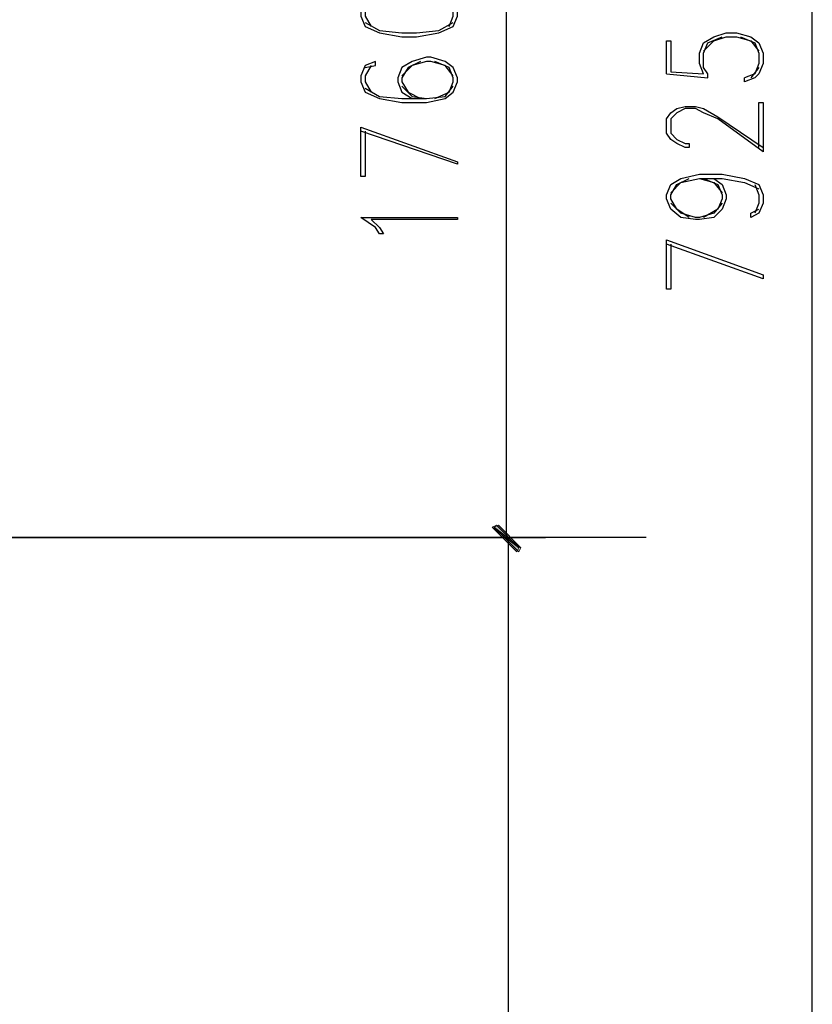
# Model space of a CAD drawing. Header units: millimetres. Extents: x 0 to 420, y 0 to 297.
# Tile 60 of 68: x 313 to 330, y 156 to 177. Entities that reach past the tile are written whole.
import ezdxf

# ---------------------------------------------------------------- set-up
doc = ezdxf.new("R2010")
doc.units = ezdxf.units.MM
doc.layers.add('FILL_000000', color=7, linetype='Continuous')
doc.layers.add('LINE_000000', color=7, linetype='Continuous')

msp = doc.modelspace()

# ---------------------------------------------------------------- hatches: boundary and pattern name
at = {"layer": 'FILL_000000'}
h = msp.add_hatch(color=7, dxfattribs=at)
h.dxf.hatch_style = 1
h.paths.add_polyline_path([(323.003, 166.201), (322.919, 166.158), (323.469, 165.735), (323.003, 166.201)])
h = msp.add_hatch(color=7, dxfattribs=at)
h.dxf.hatch_style = 1
h.paths.add_polyline_path([(323.511, 165.735), (322.961, 166.158), (323.046, 166.201), (323.511, 165.735)])
h = msp.add_hatch(color=7, dxfattribs=at)
h.dxf.hatch_style = 1
h.paths.add_polyline_path([(322.919, 166.158), (323.469, 165.735), (323.427, 165.65), (322.919, 166.158)])
h = msp.add_hatch(color=7, dxfattribs=at)
h.dxf.hatch_style = 1
h.paths.add_polyline_path([(323.469, 165.65), (323.511, 165.735), (322.961, 166.158), (323.469, 165.65)])

# ---------------------------------------------------------------- linework, layer by layer
at = {"layer": 'LINE_000000', "lineweight": 25}
for p, q in [((329.523, 134.112), (329.523, 213.318)), ((323.215, 165.947), (323.215, 183.557)), ((326.517, 175.514), (327.364, 175.429)), ((328.422, 175.641), (328.253, 175.429)), ((326.094, 165.947), (216.366, 165.947)), ((303.572, 165.947), (324.019, 165.947)), ((314.664, 165.947), (323.977, 165.947)), ((323.257, 134.112), (323.257, 165.947))]:
    msp.add_line(p, q, dxfattribs=at)
for points in [[(320.209, 176.699), (320.294, 176.488), (320.59, 176.361), (321.056, 176.276), (321.352, 176.276), (321.818, 176.361), (322.114, 176.488), (322.199, 176.699), (322.199, 176.826), (322.114, 177.038), (321.818, 177.207), (321.352, 177.292), (321.056, 177.292), (320.59, 177.207), (320.294, 177.038), (320.209, 176.826), (320.209, 176.699)], [(322.199, 172.551), (322.199, 172.508), (320.421, 172.508), (320.59, 172.339), (320.675, 172.212), (320.59, 172.212), (320.506, 172.339), (320.209, 172.551), (322.199, 172.551)]]:
    msp.add_lwpolyline(points, close=True, dxfattribs=at)
for points in [[(320.421, 177.038), (320.294, 176.826), (320.294, 176.699), (320.421, 176.488)], [(322.03, 176.488), (322.114, 176.699), (322.114, 176.826), (322.03, 177.038)], [(320.294, 176.572), (320.59, 176.403), (321.056, 176.361), (321.352, 176.361), (321.818, 176.403), (322.114, 176.572)], [(326.517, 175.514), (326.517, 176.191), (326.602, 176.191), (326.602, 175.556), (327.279, 175.514), (327.194, 175.726), (327.194, 175.937), (327.279, 176.149), (327.491, 176.276), (327.745, 176.361), (327.956, 176.361), (328.253, 176.276), (328.422, 176.149), (328.507, 175.937), (328.507, 175.726), (328.422, 175.514), (328.337, 175.429), (328.126, 175.345), (328.126, 175.429)], [(327.364, 175.429), (327.364, 175.514), (327.279, 175.641), (327.279, 175.937), (327.364, 176.149), (327.66, 176.276)], [(327.279, 175.98), (327.491, 176.191), (327.745, 176.276), (327.956, 176.276), (328.253, 176.191), (328.422, 175.98)], [(328.041, 176.276), (328.337, 176.149), (328.422, 175.937), (328.422, 175.726), (328.337, 175.514), (328.126, 175.429)], [(320.294, 175.641), (320.506, 175.683), (320.506, 175.768), (320.294, 175.683), (320.209, 175.472), (320.209, 175.345), (320.294, 175.133), (320.59, 175.006), (321.056, 174.921), (321.564, 174.921), (321.945, 175.006), (322.114, 175.133), (322.199, 175.345), (322.199, 175.429), (322.114, 175.641), (321.945, 175.768), (321.649, 175.853), (321.564, 175.853), (321.268, 175.768), (321.056, 175.641), (320.971, 175.429), (320.971, 175.345), (321.056, 175.133), (321.268, 175.006)], [(322.114, 175.472), (321.945, 175.683), (321.649, 175.768), (321.564, 175.768), (321.268, 175.683), (321.056, 175.472)], [(321.437, 175.768), (321.183, 175.641), (321.056, 175.429), (321.056, 175.345), (321.183, 175.133), (321.437, 175.006)], [(321.733, 175.006), (322.03, 175.133), (322.114, 175.345), (322.114, 175.429), (322.03, 175.641), (321.733, 175.768)], [(320.421, 175.683), (320.294, 175.472), (320.294, 175.345), (320.421, 175.133)], [(320.294, 175.218), (320.59, 175.048), (321.056, 175.006), (321.564, 175.006), (321.945, 175.048), (322.114, 175.26)], [(321.056, 175.26), (321.268, 175.048), (321.564, 175.006)], [(328.422, 173.99), (328.422, 174.921), (328.507, 174.921), (328.507, 173.905), (327.575, 174.583), (327.279, 174.71), (327.11, 174.794), (326.898, 174.794), (326.729, 174.71), (326.602, 174.583), (326.602, 174.286), (326.729, 174.159), (326.898, 174.075), (326.983, 174.075), (326.983, 173.99), (326.898, 173.99), (326.729, 174.075), (326.602, 174.159), (326.517, 174.286), (326.517, 174.583), (326.602, 174.71), (326.729, 174.794), (326.898, 174.837), (327.11, 174.837), (327.279, 174.794), (327.575, 174.625), (328.507, 173.99)], [(320.294, 174.329), (320.294, 173.397), (320.209, 173.397), (320.209, 174.413), (322.199, 173.694), (322.199, 173.651), (320.209, 174.329)], [(327.491, 173.355), (327.66, 173.228), (327.745, 173.016), (327.745, 172.932), (327.66, 172.72), (327.491, 172.551), (327.194, 172.508), (327.11, 172.508), (326.813, 172.551), (326.602, 172.72), (326.517, 172.932), (326.517, 173.016), (326.602, 173.228), (326.813, 173.355), (327.194, 173.44), (327.66, 173.44), (328.126, 173.355), (328.422, 173.228), (328.507, 173.016), (328.507, 172.847), (328.422, 172.635), (328.253, 172.551), (328.253, 172.635), (328.422, 172.72)], [(326.983, 172.551), (326.729, 172.72), (326.602, 172.932), (326.602, 173.016), (326.729, 173.228), (326.983, 173.355)], [(326.602, 173.059), (326.813, 173.27), (327.194, 173.355), (327.66, 173.355), (328.126, 173.27), (328.422, 173.143)], [(327.194, 173.355), (327.491, 173.27), (327.66, 173.059)], [(327.279, 173.355), (327.575, 173.228), (327.66, 173.016), (327.66, 172.932), (327.575, 172.72), (327.279, 172.551)], [(328.337, 173.228), (328.422, 173.016), (328.422, 172.847), (328.337, 172.635)], [(327.66, 172.847), (327.491, 172.635), (327.194, 172.551), (327.11, 172.551), (326.813, 172.635), (326.602, 172.847)], [(326.602, 172), (326.602, 171.069), (326.517, 171.069), (326.517, 172.085), (328.507, 171.365), (328.507, 171.281), (326.517, 172)]]:
    msp.add_lwpolyline(points, dxfattribs=at)
at = {"layer": 'LINE_000000', "lineweight": 0}
for points in [[(323.003, 166.201), (322.919, 166.158), (323.469, 165.735), (323.003, 166.201)], [(323.511, 165.735), (322.961, 166.158), (323.046, 166.201), (323.511, 165.735)], [(322.919, 166.158), (323.469, 165.735), (323.427, 165.65), (322.919, 166.158)], [(323.469, 165.65), (323.511, 165.735), (322.961, 166.158), (323.469, 165.65)]]:
    msp.add_lwpolyline(points, close=True, dxfattribs=at)

doc.saveas('drawing.dxf')
